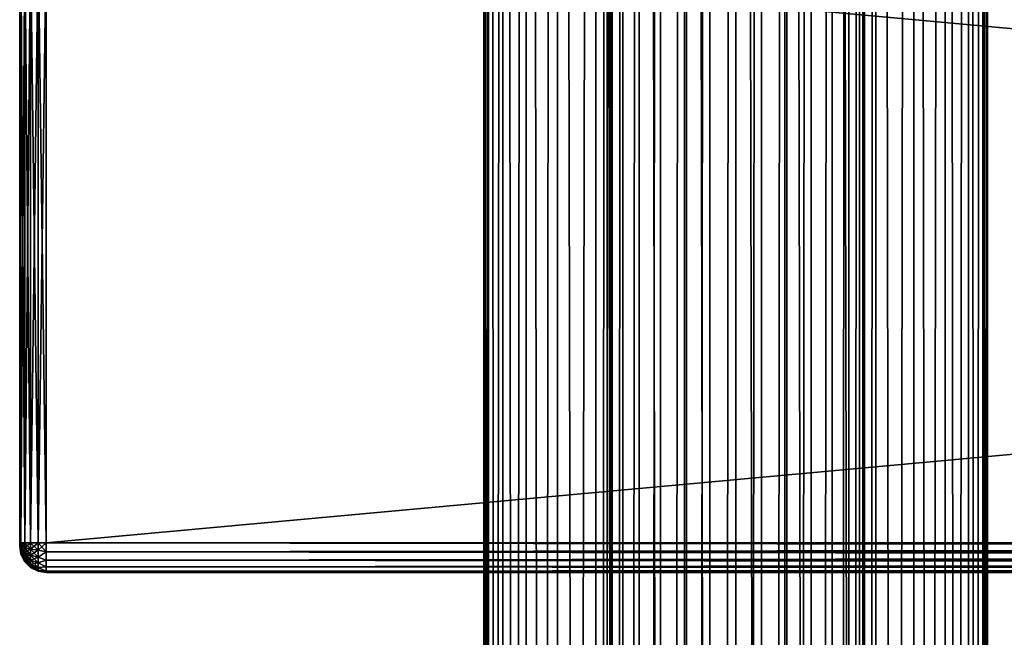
# Model space of a CAD drawing. Extents: x -54 to 446, y -6 to 1844.
# Tile 97 of 196: x -54 to 20, y 1186 to 1233. Entities that reach past the tile are written whole.
import ezdxf

# ---------------------------------------------------------------- set-up
doc = ezdxf.new("R2010")
doc.units = 0
doc.header["$LTSCALE"] = 52.148148
for name, color, linetype in [('111', 7, 'CONTINUOUS'), ('112', 7, 'CONTINUOUS'), ('289', 7, 'CONTINUOUS'), ('292', 7, 'CONTINUOUS'), ('293', 7, 'CONTINUOUS'), ('294', 7, 'CONTINUOUS'), ('295', 7, 'CONTINUOUS'), ('296', 7, 'CONTINUOUS'), ('300', 7, 'CONTINUOUS'), ('301', 7, 'CONTINUOUS'), ('302', 7, 'CONTINUOUS'), ('303', 7, 'CONTINUOUS'), ('304', 7, 'CONTINUOUS')]:
    doc.layers.add(name, color=color, linetype=linetype)

msp = doc.modelspace()

# ---------------------------------------------------------------- linework, layer by layer
at = {"layer": '111', "color": 7, "linetype": 'CONTINUOUS'}
for points in [[(0, 2, 19), (3.707, 2, 18.635), (0, 1758, 19), (0, 2, 19)], [(0, 1758, 19), (3.707, 2, 18.635), (3.707, 1758, 18.635), (0, 1758, 19)], [(3.707, 2, 18.635), (7.271, 2, 17.554), (3.707, 1758, 18.635), (3.707, 2, 18.635)], [(3.707, 1758, 18.635), (7.271, 2, 17.554), (7.271, 1758, 17.554), (3.707, 1758, 18.635)], [(7.271, 2, 17.554), (10.556, 2, 15.798), (7.271, 1758, 17.554), (7.271, 2, 17.554)], [(7.271, 1758, 17.554), (10.556, 2, 15.798), (10.556, 1758, 15.798), (7.271, 1758, 17.554)], [(9.704, 40.951, -16.335), (9.704, 1719.049, -16.335), (10.556, 1758, -15.798), (9.704, 40.951, -16.335)], [(10.556, 1758, -15.798), (10.556, 2, -15.798), (9.704, 40.951, -16.335), (10.556, 1758, -15.798)], [(13.435, 2, -13.435), (10.556, 2, -15.798), (13.435, 1758, -13.435), (13.435, 2, -13.435)], [(13.435, 1758, -13.435), (10.556, 2, -15.798), (10.556, 1758, -15.798), (13.435, 1758, -13.435)], [(10.556, 2, 15.798), (13.435, 2, 13.435), (10.556, 1758, 15.798), (10.556, 2, 15.798)], [(10.556, 1758, 15.798), (13.435, 2, 13.435), (13.435, 1758, 13.435), (10.556, 1758, 15.798)], [(15.798, 2, -10.556), (13.435, 2, -13.435), (15.798, 1758, -10.556), (15.798, 2, -10.556)], [(15.798, 1758, -10.556), (13.435, 2, -13.435), (13.435, 1758, -13.435), (15.798, 1758, -10.556)], [(13.435, 2, 13.435), (15.798, 2, 10.556), (13.435, 1758, 13.435), (13.435, 2, 13.435)], [(13.435, 1758, 13.435), (15.798, 2, 10.556), (15.798, 1758, 10.556), (13.435, 1758, 13.435)], [(17.554, 2, -7.271), (15.798, 2, -10.556), (17.554, 1758, -7.271), (17.554, 2, -7.271)], [(17.554, 1758, -7.271), (15.798, 2, -10.556), (15.798, 1758, -10.556), (17.554, 1758, -7.271)], [(15.798, 2, 10.556), (17.554, 2, 7.271), (15.798, 1758, 10.556), (15.798, 2, 10.556)], [(15.798, 1758, 10.556), (17.554, 2, 7.271), (17.554, 1758, 7.271), (15.798, 1758, 10.556)], [(18.635, 2, -3.707), (17.554, 2, -7.271), (18.635, 1758, -3.707), (18.635, 2, -3.707)], [(18.635, 1758, -3.707), (17.554, 2, -7.271), (17.554, 1758, -7.271), (18.635, 1758, -3.707)], [(17.554, 2, 7.271), (18.635, 2, 3.707), (17.554, 1758, 7.271), (17.554, 2, 7.271)], [(17.554, 1758, 7.271), (18.635, 2, 3.707), (18.635, 1758, 3.707), (17.554, 1758, 7.271)], [(19, 2), (18.635, 2, -3.707), (19, 1758), (19, 2)], [(19, 1758), (18.635, 2, -3.707), (18.635, 1758, -3.707), (19, 1758)], [(18.635, 2, 3.707), (19, 2), (18.635, 1758, 3.707), (18.635, 2, 3.707)], [(18.635, 1758, 3.707), (19, 2), (19, 1758), (18.635, 1758, 3.707)], [(9.322, 1717.143, -16.556), (9.704, 1719.049, -16.335), (9.322, 42.857, -16.556), (9.322, 1717.143, -16.556)], [(9.322, 42.857, -16.556), (9.704, 1719.049, -16.335), (9.704, 40.951, -16.335), (9.322, 42.857, -16.556)], [(8.52, 1715.259, -16.983), (9.322, 1717.143, -16.556), (8.52, 44.741, -16.983), (8.52, 1715.259, -16.983)], [(8.52, 44.741, -16.983), (9.322, 1717.143, -16.556), (9.322, 42.857, -16.556), (8.52, 44.741, -16.983)], [(7.279, 1713.514, -17.55), (8.52, 1715.259, -16.983), (7.279, 46.486, -17.55), (7.279, 1713.514, -17.55)], [(7.279, 46.486, -17.55), (8.52, 1715.259, -16.983), (8.52, 44.741, -16.983), (7.279, 46.486, -17.55)], [(5.679, 1712.075, -18.131), (7.279, 1713.514, -17.55), (5.679, 47.925, -18.131), (5.679, 1712.075, -18.131)], [(5.679, 47.925, -18.131), (7.279, 1713.514, -17.55), (7.279, 46.486, -17.55), (5.679, 47.925, -18.131)], [(3.863, 1711.048, -18.603), (5.679, 1712.075, -18.131), (3.863, 48.952, -18.603), (3.863, 1711.048, -18.603)], [(3.863, 48.952, -18.603), (5.679, 1712.075, -18.131), (5.679, 47.925, -18.131), (3.863, 48.952, -18.603)], [(1.948, 1710.447, -18.9), (3.863, 1711.048, -18.603), (1.948, 49.553, -18.9), (1.948, 1710.447, -18.9)], [(1.948, 49.553, -18.9), (3.863, 1711.048, -18.603), (3.863, 48.952, -18.603), (1.948, 49.553, -18.9)], [(0, 1710.25, -19), (1.948, 1710.447, -18.9), (0, 49.75, -19), (0, 1710.25, -19)], [(0, 49.75, -19), (1.948, 1710.447, -18.9), (1.948, 49.553, -18.9), (0, 49.75, -19)]]:
    msp.add_3dface(points, dxfattribs=at)
at = {"layer": '112', "color": 7, "linetype": 'CONTINUOUS'}
for points in [[(-19, 1758), (-18.635, 1758, -3.707), (-19, 2), (-19, 1758)], [(-19, 2), (-18.635, 1758, -3.707), (-18.635, 2, -3.707), (-19, 2)], [(-18.635, 1758, 3.707), (-19, 1758), (-18.635, 2, 3.707), (-18.635, 1758, 3.707)], [(-18.635, 2, 3.707), (-19, 1758), (-19, 2), (-18.635, 2, 3.707)], [(-18.635, 1758, -3.707), (-17.554, 1758, -7.271), (-18.635, 2, -3.707), (-18.635, 1758, -3.707)], [(-18.635, 2, -3.707), (-17.554, 1758, -7.271), (-17.554, 2, -7.271), (-18.635, 2, -3.707)], [(-17.554, 1758, 7.271), (-18.635, 1758, 3.707), (-17.554, 2, 7.271), (-17.554, 1758, 7.271)], [(-17.554, 2, 7.271), (-18.635, 1758, 3.707), (-18.635, 2, 3.707), (-17.554, 2, 7.271)], [(-17.554, 1758, -7.271), (-15.798, 1758, -10.556), (-17.554, 2, -7.271), (-17.554, 1758, -7.271)], [(-17.554, 2, -7.271), (-15.798, 1758, -10.556), (-15.798, 2, -10.556), (-17.554, 2, -7.271)], [(-15.798, 1758, 10.556), (-17.554, 1758, 7.271), (-15.798, 2, 10.556), (-15.798, 1758, 10.556)], [(-15.798, 2, 10.556), (-17.554, 1758, 7.271), (-17.554, 2, 7.271), (-15.798, 2, 10.556)], [(-15.798, 1758, -10.556), (-13.435, 1758, -13.435), (-15.798, 2, -10.556), (-15.798, 1758, -10.556)], [(-15.798, 2, -10.556), (-13.435, 1758, -13.435), (-13.435, 2, -13.435), (-15.798, 2, -10.556)], [(-13.435, 1758, 13.435), (-15.798, 1758, 10.556), (-13.435, 2, 13.435), (-13.435, 1758, 13.435)], [(-13.435, 2, 13.435), (-15.798, 1758, 10.556), (-15.798, 2, 10.556), (-13.435, 2, 13.435)], [(-13.435, 1758, -13.435), (-10.556, 1758, -15.798), (-13.435, 2, -13.435), (-13.435, 1758, -13.435)], [(-13.435, 2, -13.435), (-10.556, 1758, -15.798), (-10.556, 2, -15.798), (-13.435, 2, -13.435)], [(-10.556, 1758, 15.798), (-13.435, 1758, 13.435), (-10.556, 2, 15.798), (-10.556, 1758, 15.798)], [(-10.556, 2, 15.798), (-13.435, 1758, 13.435), (-13.435, 2, 13.435), (-10.556, 2, 15.798)], [(-10.556, 2, -15.798), (-10.556, 1758, -15.798), (-9.704, 1719.049, -16.335), (-10.556, 2, -15.798)], [(-7.271, 1758, 17.554), (-10.556, 1758, 15.798), (-7.271, 2, 17.554), (-7.271, 1758, 17.554)], [(-7.271, 2, 17.554), (-10.556, 1758, 15.798), (-10.556, 2, 15.798), (-7.271, 2, 17.554)], [(-3.707, 1758, 18.635), (-7.271, 1758, 17.554), (-3.707, 2, 18.635), (-3.707, 1758, 18.635)], [(-3.707, 2, 18.635), (-7.271, 1758, 17.554), (-7.271, 2, 17.554), (-3.707, 2, 18.635)], [(0, 2, 19), (0, 1758, 19), (-3.707, 1758, 18.635), (0, 2, 19)], [(0, 2, 19), (-3.707, 1758, 18.635), (-3.707, 2, 18.635), (0, 2, 19)], [(-10.556, 2, -15.798), (-9.704, 1719.049, -16.335), (-9.704, 40.951, -16.335), (-10.556, 2, -15.798)], [(-9.704, 1719.049, -16.335), (-9.322, 1717.143, -16.556), (-9.704, 40.951, -16.335), (-9.704, 1719.049, -16.335)], [(-9.704, 40.951, -16.335), (-9.322, 1717.143, -16.556), (-9.322, 42.857, -16.556), (-9.704, 40.951, -16.335)], [(-9.322, 1717.143, -16.556), (-8.52, 1715.259, -16.983), (-9.322, 42.857, -16.556), (-9.322, 1717.143, -16.556)], [(-9.322, 42.857, -16.556), (-8.52, 1715.259, -16.983), (-8.52, 44.741, -16.983), (-9.322, 42.857, -16.556)], [(-8.52, 1715.259, -16.983), (-7.279, 1713.514, -17.55), (-8.52, 44.741, -16.983), (-8.52, 1715.259, -16.983)], [(-8.52, 44.741, -16.983), (-7.279, 1713.514, -17.55), (-7.279, 46.486, -17.55), (-8.52, 44.741, -16.983)], [(-7.279, 1713.514, -17.55), (-5.679, 1712.075, -18.131), (-7.279, 46.486, -17.55), (-7.279, 1713.514, -17.55)], [(-7.279, 46.486, -17.55), (-5.679, 1712.075, -18.131), (-5.679, 47.925, -18.131), (-7.279, 46.486, -17.55)], [(-5.679, 1712.075, -18.131), (-3.863, 1711.048, -18.603), (-5.679, 47.925, -18.131), (-5.679, 1712.075, -18.131)], [(-5.679, 47.925, -18.131), (-3.863, 1711.048, -18.603), (-3.863, 48.952, -18.603), (-5.679, 47.925, -18.131)], [(-3.863, 1711.048, -18.603), (-1.948, 1710.447, -18.9), (-3.863, 48.952, -18.603), (-3.863, 1711.048, -18.603)], [(-3.863, 48.952, -18.603), (-1.948, 1710.447, -18.9), (-1.948, 49.553, -18.9), (-3.863, 48.952, -18.603)], [(-1.948, 1710.447, -18.9), (0, 1710.25, -19), (-1.948, 49.553, -18.9), (-1.948, 1710.447, -18.9)], [(0, 1710.25, -19), (0, 49.75, -19), (-1.948, 49.553, -18.9), (0, 1710.25, -19)]]:
    msp.add_3dface(points, dxfattribs=at)
at = {"layer": '289', "color": 7, "linetype": 'CONTINUOUS'}
for points in [[(-54, 1193.25, 27), (-54, 1238.75, 27), (-54, 1193.25, 21), (-54, 1193.25, 27)], [(-54, 1193.25, 21), (-54, 1238.75, 27), (-54, 1238.75, 21), (-54, 1193.25, 21)], [(-54, 1193.185, 26.991), (-54, 1193.25, 27), (-54, 1193.185, 21.009), (-54, 1193.185, 26.991)], [(-54, 1193.185, 21.009), (-54, 1193.25, 27), (-54, 1193.25, 21), (-54, 1193.185, 21.009)], [(-54, 1193.125, 26.967), (-54, 1193.185, 26.991), (-54, 1193.125, 21.033), (-54, 1193.125, 26.967)], [(-54, 1193.125, 21.033), (-54, 1193.185, 26.991), (-54, 1193.185, 21.009), (-54, 1193.125, 21.033)], [(-54, 1193.073, 26.927), (-54, 1193.125, 26.967), (-54, 1193.073, 21.073), (-54, 1193.073, 26.927)], [(-54, 1193.073, 21.073), (-54, 1193.125, 26.967), (-54, 1193.125, 21.033), (-54, 1193.073, 21.073)], [(-54, 1193.033, 26.875), (-54, 1193.073, 26.927), (-54, 1193.033, 21.125), (-54, 1193.033, 26.875)], [(-54, 1193.033, 21.125), (-54, 1193.073, 26.927), (-54, 1193.073, 21.073), (-54, 1193.033, 21.125)], [(-54, 1193.009, 26.815), (-54, 1193.033, 26.875), (-54, 1193.009, 21.185), (-54, 1193.009, 26.815)], [(-54, 1193.009, 21.185), (-54, 1193.033, 26.875), (-54, 1193.033, 21.125), (-54, 1193.009, 21.185)], [(-54, 1193, 26.75), (-54, 1193.009, 26.815), (-54, 1193, 21.25), (-54, 1193, 26.75)], [(-54, 1193, 21.25), (-54, 1193.009, 26.815), (-54, 1193.009, 21.185), (-54, 1193, 21.25)]]:
    msp.add_3dface(points, dxfattribs=at)
at = {"layer": '292', "color": 7, "linetype": 'CONTINUOUS'}
for points in [[(444, 1238.75, 29), (-52, 1238.75, 29), (444, 1193.25, 29), (444, 1238.75, 29)], [(-52, 1238.75, 29), (-52, 1193.25, 29), (444, 1193.25, 29), (-52, 1238.75, 29)]]:
    msp.add_3dface(points, dxfattribs=at)
at = {"layer": '293', "color": 7, "linetype": 'CONTINUOUS'}
for points in [[(444, 1193.25, 29), (-52, 1193.25, 29), (-52, 1192.555, 28.89), (444, 1193.25, 29)], [(444, 1193.25, 29), (-52, 1192.555, 28.89), (444, 1192.555, 28.89), (444, 1193.25, 29)], [(-52, 1192.555, 28.89), (-52, 1191.927, 28.57), (444, 1192.555, 28.89), (-52, 1192.555, 28.89)], [(444, 1192.555, 28.89), (-52, 1191.927, 28.57), (444, 1191.927, 28.57), (444, 1192.555, 28.89)], [(-52, 1191.927, 28.57), (-52, 1191.43, 28.073), (444, 1191.927, 28.57), (-52, 1191.927, 28.57)], [(444, 1191.927, 28.57), (-52, 1191.43, 28.073), (444, 1191.43, 28.073), (444, 1191.927, 28.57)], [(-52, 1191.43, 28.073), (-52, 1191.11, 27.445), (444, 1191.43, 28.073), (-52, 1191.43, 28.073)], [(444, 1191.43, 28.073), (-52, 1191.11, 27.445), (444, 1191.11, 27.445), (444, 1191.43, 28.073)], [(-52, 1191.11, 27.445), (-52, 1191, 26.75), (444, 1191.11, 27.445), (-52, 1191.11, 27.445)], [(444, 1191.11, 27.445), (-52, 1191, 26.75), (444, 1191, 26.75), (444, 1191.11, 27.445)]]:
    msp.add_3dface(points, dxfattribs=at)
at = {"layer": '294', "color": 7, "linetype": 'CONTINUOUS'}
for points in [[(444, 1191, 26.75), (-52, 1191, 26.75), (444, 1191, 21.25), (444, 1191, 26.75)], [(-52, 1191, 26.75), (-52, 1191, 21.25), (444, 1191, 21.25), (-52, 1191, 26.75)]]:
    msp.add_3dface(points, dxfattribs=at)
at = {"layer": '295', "color": 7, "linetype": 'CONTINUOUS'}
for points in [[(-52, 1192.555, 19.11), (-52, 1193.25, 19), (444, 1192.555, 19.11), (-52, 1192.555, 19.11)], [(444, 1192.555, 19.11), (-52, 1193.25, 19), (444, 1193.25, 19), (444, 1192.555, 19.11)], [(-52, 1191.927, 19.43), (-52, 1192.555, 19.11), (444, 1191.927, 19.43), (-52, 1191.927, 19.43)], [(444, 1191.927, 19.43), (-52, 1192.555, 19.11), (444, 1192.555, 19.11), (444, 1191.927, 19.43)], [(-52, 1191.43, 19.927), (-52, 1191.927, 19.43), (444, 1191.43, 19.927), (-52, 1191.43, 19.927)], [(444, 1191.43, 19.927), (-52, 1191.927, 19.43), (444, 1191.927, 19.43), (444, 1191.43, 19.927)], [(-52, 1191.11, 20.555), (-52, 1191.43, 19.927), (444, 1191.11, 20.555), (-52, 1191.11, 20.555)], [(444, 1191.11, 20.555), (-52, 1191.43, 19.927), (444, 1191.43, 19.927), (444, 1191.11, 20.555)], [(444, 1191, 21.25), (-52, 1191, 21.25), (-52, 1191.11, 20.555), (444, 1191, 21.25)], [(444, 1191, 21.25), (-52, 1191.11, 20.555), (444, 1191.11, 20.555), (444, 1191, 21.25)]]:
    msp.add_3dface(points, dxfattribs=at)
at = {"layer": '296', "color": 7, "linetype": 'CONTINUOUS'}
for points in [[(444, 1193.25, 19), (-52, 1193.25, 19), (444, 1238.75, 19), (444, 1193.25, 19)], [(-52, 1193.25, 19), (-52, 1238.75, 19), (444, 1238.75, 19), (-52, 1193.25, 19)]]:
    msp.add_3dface(points, dxfattribs=at)
at = {"layer": '300', "color": 7, "linetype": 'CONTINUOUS'}
for points in [[(-54, 1238.75, 27), (-54, 1193.25, 27), (-53.902, 1193.25, 27.618), (-54, 1238.75, 27)], [(-54, 1238.75, 27), (-53.902, 1193.25, 27.618), (-53.902, 1238.75, 27.618), (-54, 1238.75, 27)], [(-53.902, 1193.25, 27.618), (-53.618, 1193.25, 28.176), (-53.902, 1238.75, 27.618), (-53.902, 1193.25, 27.618)], [(-53.902, 1238.75, 27.618), (-53.618, 1193.25, 28.176), (-53.618, 1238.75, 28.176), (-53.902, 1238.75, 27.618)], [(-53.618, 1193.25, 28.176), (-53.175, 1193.25, 28.619), (-53.618, 1238.75, 28.176), (-53.618, 1193.25, 28.176)], [(-53.618, 1238.75, 28.176), (-53.175, 1193.25, 28.619), (-53.175, 1238.75, 28.619), (-53.618, 1238.75, 28.176)], [(-53.175, 1193.25, 28.619), (-52.616, 1193.25, 28.903), (-53.175, 1238.75, 28.619), (-53.175, 1193.25, 28.619)], [(-53.175, 1238.75, 28.619), (-52.616, 1193.25, 28.903), (-52.616, 1238.75, 28.903), (-53.175, 1238.75, 28.619)], [(-52, 1193.25, 29), (-52, 1238.75, 29), (-52.616, 1238.75, 28.903), (-52, 1193.25, 29)], [(-52.616, 1193.25, 28.903), (-52, 1193.25, 29), (-52.616, 1238.75, 28.903), (-52.616, 1193.25, 28.903)]]:
    msp.add_3dface(points, dxfattribs=at)
at = {"layer": '301', "color": 7, "linetype": 'CONTINUOUS'}
for points in [[(-54, 1193.25, 27), (-54, 1193.185, 26.991), (-53.902, 1193.25, 27.618), (-54, 1193.25, 27)], [(-53.902, 1193.25, 27.618), (-54, 1193.185, 26.991), (-53.902, 1193.025, 27.588), (-53.902, 1193.25, 27.618)], [(-54, 1193.185, 26.991), (-54, 1193.125, 26.967), (-53.902, 1193.025, 27.588), (-54, 1193.185, 26.991)], [(-54, 1193.125, 26.967), (-54, 1193.073, 26.927), (-53.902, 1192.816, 27.502), (-54, 1193.125, 26.967)], [(-53.902, 1193.025, 27.588), (-54, 1193.125, 26.967), (-53.902, 1192.816, 27.502), (-53.902, 1193.025, 27.588)], [(-54, 1193.073, 26.927), (-54, 1193.033, 26.875), (-53.902, 1192.636, 27.364), (-54, 1193.073, 26.927)], [(-53.902, 1192.816, 27.502), (-54, 1193.073, 26.927), (-53.902, 1192.636, 27.364), (-53.902, 1192.816, 27.502)], [(-54, 1193.033, 26.875), (-54, 1193.009, 26.815), (-53.902, 1192.412, 26.975), (-54, 1193.033, 26.875)], [(-53.902, 1192.636, 27.364), (-54, 1193.033, 26.875), (-53.902, 1192.498, 27.184), (-53.902, 1192.636, 27.364)], [(-53.902, 1192.498, 27.184), (-54, 1193.033, 26.875), (-53.902, 1192.412, 26.975), (-53.902, 1192.498, 27.184)], [(-54, 1193.009, 26.815), (-54, 1193, 26.75), (-53.902, 1192.412, 26.975), (-54, 1193.009, 26.815)], [(-54, 1193, 26.75), (-53.902, 1192.382, 26.75), (-53.902, 1192.412, 26.975), (-54, 1193, 26.75)], [(-53.902, 1193.25, 27.618), (-53.902, 1193.025, 27.588), (-53.618, 1193.25, 28.176), (-53.902, 1193.25, 27.618)], [(-53.618, 1193.25, 28.176), (-53.902, 1193.025, 27.588), (-53.618, 1192.881, 28.127), (-53.618, 1193.25, 28.176)], [(-53.902, 1193.025, 27.588), (-53.902, 1192.816, 27.502), (-53.618, 1192.881, 28.127), (-53.902, 1193.025, 27.588)], [(-53.618, 1192.881, 28.127), (-53.902, 1192.816, 27.502), (-53.618, 1192.537, 27.985), (-53.618, 1192.881, 28.127)], [(-53.902, 1192.816, 27.502), (-53.902, 1192.636, 27.364), (-53.618, 1192.537, 27.985), (-53.902, 1192.816, 27.502)], [(-53.902, 1192.636, 27.364), (-53.902, 1192.498, 27.184), (-53.618, 1192.242, 27.758), (-53.902, 1192.636, 27.364)], [(-53.618, 1192.537, 27.985), (-53.902, 1192.636, 27.364), (-53.618, 1192.242, 27.758), (-53.618, 1192.537, 27.985)], [(-53.618, 1193.25, 28.176), (-53.618, 1192.881, 28.127), (-53.175, 1193.25, 28.619), (-53.618, 1193.25, 28.176)], [(-53.175, 1193.25, 28.619), (-53.618, 1192.881, 28.127), (-53.175, 1192.766, 28.555), (-53.175, 1193.25, 28.619)], [(-53.618, 1192.881, 28.127), (-53.618, 1192.537, 27.985), (-53.175, 1192.766, 28.555), (-53.618, 1192.881, 28.127)], [(-53.175, 1192.766, 28.555), (-53.618, 1192.537, 27.985), (-53.175, 1192.316, 28.368), (-53.175, 1192.766, 28.555)], [(-53.618, 1192.537, 27.985), (-53.618, 1192.242, 27.758), (-53.175, 1192.316, 28.368), (-53.618, 1192.537, 27.985)], [(-53.175, 1193.25, 28.619), (-53.175, 1192.766, 28.555), (-52.616, 1193.25, 28.903), (-53.175, 1193.25, 28.619)], [(-52.616, 1193.25, 28.903), (-53.175, 1192.766, 28.555), (-52.616, 1192.693, 28.829), (-52.616, 1193.25, 28.903)], [(-53.175, 1192.766, 28.555), (-53.175, 1192.316, 28.368), (-52.616, 1192.693, 28.829), (-53.175, 1192.766, 28.555)], [(-52.616, 1192.693, 28.829), (-53.175, 1192.316, 28.368), (-52.616, 1192.174, 28.614), (-52.616, 1192.693, 28.829)], [(-52, 1192.555, 28.89), (-52, 1193.25, 29), (-52.616, 1192.693, 28.829), (-52, 1192.555, 28.89)], [(-52, 1193.25, 29), (-52.616, 1193.25, 28.903), (-52.616, 1192.693, 28.829), (-52, 1193.25, 29)], [(-52, 1192.555, 28.89), (-52.616, 1192.693, 28.829), (-52.616, 1192.174, 28.614), (-52, 1192.555, 28.89)], [(-52, 1191.927, 28.57), (-52, 1192.555, 28.89), (-52.616, 1192.174, 28.614), (-52, 1191.927, 28.57)], [(-53.902, 1192.498, 27.184), (-53.902, 1192.412, 26.975), (-53.618, 1192.015, 27.463), (-53.902, 1192.498, 27.184)], [(-53.618, 1192.242, 27.758), (-53.902, 1192.498, 27.184), (-53.618, 1192.015, 27.463), (-53.618, 1192.242, 27.758)], [(-53.902, 1192.412, 26.975), (-53.902, 1192.382, 26.75), (-53.618, 1191.873, 27.119), (-53.902, 1192.412, 26.975)], [(-53.618, 1192.015, 27.463), (-53.902, 1192.412, 26.975), (-53.618, 1191.873, 27.119), (-53.618, 1192.015, 27.463)], [(-53.902, 1192.382, 26.75), (-53.618, 1191.824, 26.75), (-53.618, 1191.873, 27.119), (-53.902, 1192.382, 26.75)], [(-53.175, 1192.316, 28.368), (-53.618, 1192.242, 27.758), (-53.175, 1191.929, 28.071), (-53.175, 1192.316, 28.368)], [(-53.618, 1192.242, 27.758), (-53.618, 1192.015, 27.463), (-53.175, 1191.929, 28.071), (-53.618, 1192.242, 27.758)], [(-53.618, 1192.015, 27.463), (-53.618, 1191.873, 27.119), (-53.175, 1191.632, 27.684), (-53.618, 1192.015, 27.463)], [(-53.175, 1191.929, 28.071), (-53.618, 1192.015, 27.463), (-53.175, 1191.632, 27.684), (-53.175, 1191.929, 28.071)], [(-53.618, 1191.873, 27.119), (-53.618, 1191.824, 26.75), (-53.175, 1191.445, 27.234), (-53.618, 1191.873, 27.119)], [(-53.175, 1191.632, 27.684), (-53.618, 1191.873, 27.119), (-53.175, 1191.445, 27.234), (-53.175, 1191.632, 27.684)], [(-53.618, 1191.824, 26.75), (-53.175, 1191.381, 26.75), (-53.175, 1191.445, 27.234), (-53.618, 1191.824, 26.75)], [(-53.175, 1192.316, 28.368), (-53.175, 1191.929, 28.071), (-52.616, 1192.174, 28.614), (-53.175, 1192.316, 28.368)], [(-52.616, 1192.174, 28.614), (-53.175, 1191.929, 28.071), (-52.616, 1191.728, 28.272), (-52.616, 1192.174, 28.614)], [(-53.175, 1191.929, 28.071), (-53.175, 1191.632, 27.684), (-52.616, 1191.728, 28.272), (-53.175, 1191.929, 28.071)], [(-52, 1191.927, 28.57), (-52.616, 1192.174, 28.614), (-52.616, 1191.728, 28.272), (-52, 1191.927, 28.57)], [(-52, 1191.43, 28.073), (-52, 1191.927, 28.57), (-52.616, 1191.728, 28.272), (-52, 1191.43, 28.073)], [(-52.616, 1191.728, 28.272), (-53.175, 1191.632, 27.684), (-52.616, 1191.386, 27.826), (-52.616, 1191.728, 28.272)], [(-53.175, 1191.632, 27.684), (-53.175, 1191.445, 27.234), (-52.616, 1191.386, 27.826), (-53.175, 1191.632, 27.684)], [(-53.175, 1191.445, 27.234), (-53.175, 1191.381, 26.75), (-52.616, 1191.171, 27.307), (-53.175, 1191.445, 27.234)], [(-52.616, 1191.386, 27.826), (-53.175, 1191.445, 27.234), (-52.616, 1191.171, 27.307), (-52.616, 1191.386, 27.826)], [(-53.175, 1191.381, 26.75), (-52.616, 1191.097, 26.75), (-52.616, 1191.171, 27.307), (-53.175, 1191.381, 26.75)], [(-52, 1191.43, 28.073), (-52.616, 1191.728, 28.272), (-52.616, 1191.386, 27.826), (-52, 1191.43, 28.073)], [(-52, 1191.11, 27.445), (-52, 1191.43, 28.073), (-52.616, 1191.386, 27.826), (-52, 1191.11, 27.445)], [(-52, 1191.11, 27.445), (-52.616, 1191.386, 27.826), (-52.616, 1191.171, 27.307), (-52, 1191.11, 27.445)], [(-52.616, 1191.097, 26.75), (-52, 1191.11, 27.445), (-52.616, 1191.171, 27.307), (-52.616, 1191.097, 26.75)], [(-52, 1191, 26.75), (-52, 1191.11, 27.445), (-52.616, 1191.097, 26.75), (-52, 1191, 26.75)]]:
    msp.add_3dface(points, dxfattribs=at)
at = {"layer": '302', "color": 7, "linetype": 'CONTINUOUS'}
for points in [[(-54, 1193, 26.75), (-54, 1193, 21.25), (-53.902, 1192.382, 21.25), (-54, 1193, 26.75)], [(-54, 1193, 26.75), (-53.902, 1192.382, 21.25), (-53.902, 1192.382, 26.75), (-54, 1193, 26.75)], [(-53.902, 1192.382, 21.25), (-53.618, 1191.824, 21.25), (-53.902, 1192.382, 26.75), (-53.902, 1192.382, 21.25)], [(-53.902, 1192.382, 26.75), (-53.618, 1191.824, 21.25), (-53.618, 1191.824, 26.75), (-53.902, 1192.382, 26.75)], [(-53.618, 1191.824, 21.25), (-53.175, 1191.381, 21.25), (-53.618, 1191.824, 26.75), (-53.618, 1191.824, 21.25)], [(-53.618, 1191.824, 26.75), (-53.175, 1191.381, 21.25), (-53.175, 1191.381, 26.75), (-53.618, 1191.824, 26.75)], [(-53.175, 1191.381, 21.25), (-52.616, 1191.097, 21.25), (-53.175, 1191.381, 26.75), (-53.175, 1191.381, 21.25)], [(-53.175, 1191.381, 26.75), (-52.616, 1191.097, 21.25), (-52.616, 1191.097, 26.75), (-53.175, 1191.381, 26.75)], [(-52, 1191, 21.25), (-52, 1191, 26.75), (-52.616, 1191.097, 26.75), (-52, 1191, 21.25)], [(-52.616, 1191.097, 21.25), (-52, 1191, 21.25), (-52.616, 1191.097, 26.75), (-52.616, 1191.097, 21.25)]]:
    msp.add_3dface(points, dxfattribs=at)
at = {"layer": '303', "color": 7, "linetype": 'CONTINUOUS'}
for points in [[(-54, 1193.185, 21.009), (-54, 1193.25, 21), (-53.902, 1193.025, 20.412), (-54, 1193.185, 21.009)], [(-54, 1193.25, 21), (-53.902, 1193.25, 20.382), (-53.902, 1193.025, 20.412), (-54, 1193.25, 21)], [(-54, 1193.125, 21.033), (-54, 1193.185, 21.009), (-53.902, 1193.025, 20.412), (-54, 1193.125, 21.033)], [(-54, 1193.073, 21.073), (-54, 1193.125, 21.033), (-53.902, 1192.636, 20.636), (-54, 1193.073, 21.073)], [(-53.902, 1192.636, 20.636), (-54, 1193.125, 21.033), (-53.902, 1192.816, 20.498), (-53.902, 1192.636, 20.636)], [(-53.902, 1192.816, 20.498), (-54, 1193.125, 21.033), (-53.902, 1193.025, 20.412), (-53.902, 1192.816, 20.498)], [(-54, 1193.033, 21.125), (-54, 1193.073, 21.073), (-53.902, 1192.498, 20.816), (-54, 1193.033, 21.125)], [(-53.902, 1192.498, 20.816), (-54, 1193.073, 21.073), (-53.902, 1192.636, 20.636), (-53.902, 1192.498, 20.816)], [(-54, 1193.009, 21.185), (-54, 1193.033, 21.125), (-53.902, 1192.412, 21.025), (-54, 1193.009, 21.185)], [(-53.902, 1192.412, 21.025), (-54, 1193.033, 21.125), (-53.902, 1192.498, 20.816), (-53.902, 1192.412, 21.025)], [(-54, 1193, 21.25), (-54, 1193.009, 21.185), (-53.902, 1192.382, 21.25), (-54, 1193, 21.25)], [(-53.902, 1192.382, 21.25), (-54, 1193.009, 21.185), (-53.902, 1192.412, 21.025), (-53.902, 1192.382, 21.25)], [(-53.902, 1193.25, 20.382), (-53.618, 1193.25, 19.824), (-53.618, 1192.881, 19.873), (-53.902, 1193.25, 20.382)], [(-53.902, 1193.025, 20.412), (-53.902, 1193.25, 20.382), (-53.618, 1192.881, 19.873), (-53.902, 1193.025, 20.412)], [(-53.902, 1192.816, 20.498), (-53.902, 1193.025, 20.412), (-53.618, 1192.537, 20.015), (-53.902, 1192.816, 20.498)], [(-53.618, 1192.537, 20.015), (-53.902, 1193.025, 20.412), (-53.618, 1192.881, 19.873), (-53.618, 1192.537, 20.015)], [(-53.902, 1192.636, 20.636), (-53.902, 1192.816, 20.498), (-53.618, 1192.242, 20.242), (-53.902, 1192.636, 20.636)], [(-53.618, 1192.242, 20.242), (-53.902, 1192.816, 20.498), (-53.618, 1192.537, 20.015), (-53.618, 1192.242, 20.242)], [(-53.902, 1192.498, 20.816), (-53.902, 1192.636, 20.636), (-53.618, 1192.015, 20.537), (-53.902, 1192.498, 20.816)], [(-53.618, 1192.015, 20.537), (-53.902, 1192.636, 20.636), (-53.618, 1192.242, 20.242), (-53.618, 1192.015, 20.537)], [(-53.618, 1193.25, 19.824), (-53.175, 1193.25, 19.381), (-53.175, 1192.766, 19.445), (-53.618, 1193.25, 19.824)], [(-53.618, 1192.881, 19.873), (-53.618, 1193.25, 19.824), (-53.175, 1192.766, 19.445), (-53.618, 1192.881, 19.873)], [(-53.618, 1192.537, 20.015), (-53.618, 1192.881, 19.873), (-53.175, 1192.316, 19.632), (-53.618, 1192.537, 20.015)], [(-53.175, 1192.316, 19.632), (-53.618, 1192.881, 19.873), (-53.175, 1192.766, 19.445), (-53.175, 1192.316, 19.632)], [(-53.618, 1192.242, 20.242), (-53.618, 1192.537, 20.015), (-53.175, 1191.929, 19.929), (-53.618, 1192.242, 20.242)], [(-53.175, 1191.929, 19.929), (-53.618, 1192.537, 20.015), (-53.175, 1192.316, 19.632), (-53.175, 1191.929, 19.929)], [(-53.175, 1193.25, 19.381), (-52.616, 1193.25, 19.097), (-52.616, 1192.693, 19.171), (-53.175, 1193.25, 19.381)], [(-53.175, 1192.766, 19.445), (-53.175, 1193.25, 19.381), (-52.616, 1192.693, 19.171), (-53.175, 1192.766, 19.445)], [(-53.175, 1192.316, 19.632), (-53.175, 1192.766, 19.445), (-52.616, 1192.174, 19.386), (-53.175, 1192.316, 19.632)], [(-52.616, 1192.174, 19.386), (-53.175, 1192.766, 19.445), (-52.616, 1192.693, 19.171), (-52.616, 1192.174, 19.386)], [(-52, 1193.25, 19), (-52, 1192.555, 19.11), (-52.616, 1193.25, 19.097), (-52, 1193.25, 19)], [(-52.616, 1193.25, 19.097), (-52, 1192.555, 19.11), (-52.616, 1192.693, 19.171), (-52.616, 1193.25, 19.097)], [(-52, 1192.555, 19.11), (-52.616, 1192.174, 19.386), (-52.616, 1192.693, 19.171), (-52, 1192.555, 19.11)], [(-52, 1192.555, 19.11), (-52, 1191.927, 19.43), (-52.616, 1192.174, 19.386), (-52, 1192.555, 19.11)], [(-53.902, 1192.412, 21.025), (-53.902, 1192.498, 20.816), (-53.618, 1191.873, 20.881), (-53.902, 1192.412, 21.025)], [(-53.618, 1191.873, 20.881), (-53.902, 1192.498, 20.816), (-53.618, 1192.015, 20.537), (-53.618, 1191.873, 20.881)], [(-53.902, 1192.382, 21.25), (-53.902, 1192.412, 21.025), (-53.618, 1191.824, 21.25), (-53.902, 1192.382, 21.25)], [(-53.618, 1191.824, 21.25), (-53.902, 1192.412, 21.025), (-53.618, 1191.873, 20.881), (-53.618, 1191.824, 21.25)], [(-53.618, 1192.015, 20.537), (-53.618, 1192.242, 20.242), (-53.175, 1191.632, 20.316), (-53.618, 1192.015, 20.537)], [(-53.175, 1191.632, 20.316), (-53.618, 1192.242, 20.242), (-53.175, 1191.929, 19.929), (-53.175, 1191.632, 20.316)], [(-53.618, 1191.873, 20.881), (-53.618, 1192.015, 20.537), (-53.175, 1191.445, 20.766), (-53.618, 1191.873, 20.881)], [(-53.175, 1191.445, 20.766), (-53.618, 1192.015, 20.537), (-53.175, 1191.632, 20.316), (-53.175, 1191.445, 20.766)], [(-53.618, 1191.824, 21.25), (-53.618, 1191.873, 20.881), (-53.175, 1191.381, 21.25), (-53.618, 1191.824, 21.25)], [(-53.175, 1191.381, 21.25), (-53.618, 1191.873, 20.881), (-53.175, 1191.445, 20.766), (-53.175, 1191.381, 21.25)], [(-53.175, 1191.929, 19.929), (-53.175, 1192.316, 19.632), (-52.616, 1191.728, 19.728), (-53.175, 1191.929, 19.929)], [(-52.616, 1191.728, 19.728), (-53.175, 1192.316, 19.632), (-52.616, 1192.174, 19.386), (-52.616, 1191.728, 19.728)], [(-53.175, 1191.632, 20.316), (-53.175, 1191.929, 19.929), (-52.616, 1191.386, 20.174), (-53.175, 1191.632, 20.316)], [(-52.616, 1191.386, 20.174), (-53.175, 1191.929, 19.929), (-52.616, 1191.728, 19.728), (-52.616, 1191.386, 20.174)], [(-52, 1191.927, 19.43), (-52.616, 1191.728, 19.728), (-52.616, 1192.174, 19.386), (-52, 1191.927, 19.43)], [(-52, 1191.927, 19.43), (-52, 1191.43, 19.927), (-52.616, 1191.728, 19.728), (-52, 1191.927, 19.43)], [(-53.175, 1191.445, 20.766), (-53.175, 1191.632, 20.316), (-52.616, 1191.171, 20.693), (-53.175, 1191.445, 20.766)], [(-52.616, 1191.171, 20.693), (-53.175, 1191.632, 20.316), (-52.616, 1191.386, 20.174), (-52.616, 1191.171, 20.693)], [(-53.175, 1191.381, 21.25), (-53.175, 1191.445, 20.766), (-52.616, 1191.097, 21.25), (-53.175, 1191.381, 21.25)], [(-52.616, 1191.097, 21.25), (-53.175, 1191.445, 20.766), (-52.616, 1191.171, 20.693), (-52.616, 1191.097, 21.25)], [(-52, 1191.43, 19.927), (-52.616, 1191.386, 20.174), (-52.616, 1191.728, 19.728), (-52, 1191.43, 19.927)], [(-52, 1191.43, 19.927), (-52, 1191.11, 20.555), (-52.616, 1191.386, 20.174), (-52, 1191.43, 19.927)], [(-52, 1191.11, 20.555), (-52.616, 1191.171, 20.693), (-52.616, 1191.386, 20.174), (-52, 1191.11, 20.555)], [(-52, 1191.11, 20.555), (-52, 1191, 21.25), (-52.616, 1191.171, 20.693), (-52, 1191.11, 20.555)], [(-52, 1191, 21.25), (-52.616, 1191.097, 21.25), (-52.616, 1191.171, 20.693), (-52, 1191, 21.25)]]:
    msp.add_3dface(points, dxfattribs=at)
at = {"layer": '304', "color": 7, "linetype": 'CONTINUOUS'}
for points in [[(-54, 1193.25, 21), (-54, 1238.75, 21), (-53.902, 1238.75, 20.382), (-54, 1193.25, 21)], [(-54, 1193.25, 21), (-53.902, 1238.75, 20.382), (-53.902, 1193.25, 20.382), (-54, 1193.25, 21)], [(-53.902, 1238.75, 20.382), (-53.618, 1238.75, 19.824), (-53.902, 1193.25, 20.382), (-53.902, 1238.75, 20.382)], [(-53.902, 1193.25, 20.382), (-53.618, 1238.75, 19.824), (-53.618, 1193.25, 19.824), (-53.902, 1193.25, 20.382)], [(-53.618, 1238.75, 19.824), (-53.175, 1238.75, 19.381), (-53.618, 1193.25, 19.824), (-53.618, 1238.75, 19.824)], [(-53.618, 1193.25, 19.824), (-53.175, 1238.75, 19.381), (-53.175, 1193.25, 19.381), (-53.618, 1193.25, 19.824)], [(-53.175, 1238.75, 19.381), (-52.616, 1238.75, 19.097), (-53.175, 1193.25, 19.381), (-53.175, 1238.75, 19.381)], [(-53.175, 1193.25, 19.381), (-52.616, 1238.75, 19.097), (-52.616, 1193.25, 19.097), (-53.175, 1193.25, 19.381)], [(-52, 1238.75, 19), (-52, 1193.25, 19), (-52.616, 1193.25, 19.097), (-52, 1238.75, 19)], [(-52.616, 1238.75, 19.097), (-52, 1238.75, 19), (-52.616, 1193.25, 19.097), (-52.616, 1238.75, 19.097)]]:
    msp.add_3dface(points, dxfattribs=at)

doc.saveas('drawing.dxf')
